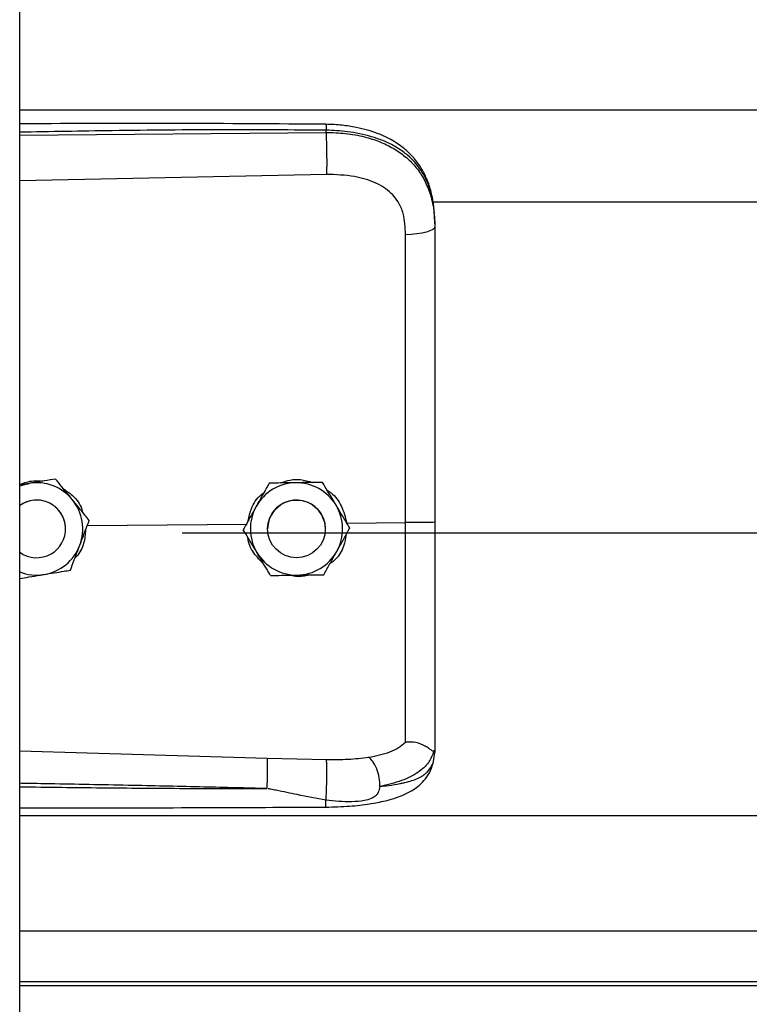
# Model space of a CAD drawing. Header units: inches. Extents: x 170 to 284, y 215 to 248.
# Tile 19 of 256: x 177.792 to 177.928, y 222.574 to 222.757. Entities that reach past the tile are written whole.
import ezdxf

# ---------------------------------------------------------------- set-up
doc = ezdxf.new("R2010")
doc.units = ezdxf.units.IN
doc.header["$LTSCALE"] = 0.25
doc.header["$MEASUREMENT"] = 0
doc.layers.add('RH BENCH MOUNT', color=7, linetype='Continuous')

msp = doc.modelspace()

# ---------------------------------------------------------------- linework, layer by layer
at = {"layer": 'RH BENCH MOUNT'}
for p, q in [((177.792261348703, 219.9543346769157), (177.792261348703, 224.1547841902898)), ((177.792261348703, 222.7402709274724), (181.8245813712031, 222.7402709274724)), ((177.792261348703, 222.7355225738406), (177.8491086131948, 222.7360592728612)), ((177.8491086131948, 222.7360592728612), (177.8491086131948, 222.736470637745)), ((177.8492045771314, 222.7282704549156), (177.792261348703, 222.7270609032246)), ((177.8688095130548, 222.723195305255), (181.748030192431, 222.723195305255)), ((177.869304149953, 222.7191360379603), (177.869304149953, 222.7186477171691)), ((177.7940358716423, 222.6709946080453), (177.792261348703, 222.6707057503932)), ((177.7989139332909, 222.6717907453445), (177.7979853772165, 222.6716396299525)), ((177.7989139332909, 222.6717890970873), (177.7989139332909, 222.6717907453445)), ((177.8385530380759, 222.6710309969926), (177.8385530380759, 222.6710326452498)), ((177.848436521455, 222.6711793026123), (177.848436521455, 222.6711809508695)), ((177.8047955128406, 222.6631520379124), (177.834493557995, 222.663436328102)), ((177.8051676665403, 222.6641342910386), (177.8051676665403, 222.6641359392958)), ((177.8529329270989, 222.6636128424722), (177.8638465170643, 222.6637173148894)), ((177.8007617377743, 222.6625447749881), (177.8007617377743, 222.6625455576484)), ((177.822429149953, 222.6618028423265), (181.794413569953, 222.6618028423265)), ((177.8337397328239, 222.6623974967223), (177.8337397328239, 222.6623991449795)), ((177.8382730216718, 222.6625455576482), (177.8382730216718, 222.6625447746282)), ((177.8489734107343, 222.6625447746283), (177.8489734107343, 222.6625455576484)), ((177.8535066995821, 222.6626941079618), (177.8535066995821, 222.662695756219)), ((177.792261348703, 222.6213891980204), (177.8381970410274, 222.6200574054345)), ((177.8689644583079, 222.619080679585), (177.869304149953, 222.6210658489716)), ((177.869304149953, 222.6215946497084), (177.869304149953, 222.6210658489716)), ((177.8381970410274, 222.6200574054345), (177.8491827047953, 222.6197952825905)), ((177.792261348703, 222.6094172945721), (181.8245813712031, 222.6094172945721)), ((177.792261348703, 222.5880383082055), (181.8245813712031, 222.5880383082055)), ((181.8245813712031, 222.5785530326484), (177.792261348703, 222.5785530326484)), ((177.792261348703, 222.5779136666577), (181.8245813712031, 222.5779136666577))]:
    msp.add_line(p, q, dxfattribs=at)
at = {"layer": 'RH BENCH MOUNT', "flags": 128}
for points in [[(177.869304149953, 222.7186477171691), (177.8692002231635, 222.7183519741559), (177.8688922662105, 222.7180671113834), (177.86839160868, 222.717803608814), (177.8677166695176, 222.7175711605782), (177.8668922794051, 222.717378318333), (177.8659487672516, 222.7172321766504), (177.8649208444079, 222.7171381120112), (177.863846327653, 222.7170995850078)], [(177.792261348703, 222.670505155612), (177.7929448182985, 222.6707427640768), (177.7940358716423, 222.6709946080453)], [(177.8482159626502, 222.665289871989), (177.8488208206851, 222.6638142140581), (177.8489734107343, 222.6625455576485)]]:
    msp.add_lwpolyline(points, dxfattribs=at)
at = {"layer": 'RH BENCH MOUNT'}
msp.add_circle((177.8436232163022, 222.6625447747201), 0.005350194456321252, dxfattribs=at)
for centre, radius, start, end in [((177.7954115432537, 222.6625455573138), 0.008560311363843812, 39.24773070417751, 99.24772960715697), ((177.8436232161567, 222.662545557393), 0.008560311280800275, 90.85968127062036, 150.8596805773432), ((177.8436232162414, 222.6625455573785), 0.008560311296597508, 30.85968260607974, 90.85968183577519), ((177.7954115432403, 222.6625455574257), 0.00535019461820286, 39.24773075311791, 126.0718980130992), ((177.7954115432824, 222.6625447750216), 0.005350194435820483, 300.009742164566, 126.0718999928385), ((177.7954115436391, 222.6625455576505), 0.00856031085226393, 339.2477292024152, 39.24773059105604), ((177.8436232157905, 222.6625455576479), 0.00856031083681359, 150.8596808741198, 210.8596823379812), ((177.8436232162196, 222.6625455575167), 0.005350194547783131, 30.85968222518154, 179.9999985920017), ((177.8436232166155, 222.6625455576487), 0.008560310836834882, 330.8596808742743, 30.85968233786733), ((177.7954115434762, 222.6625455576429), 0.005350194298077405, 5.904086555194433e-08, 39.24773054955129), ((177.795411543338, 222.6625455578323), 0.008560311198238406, 279.2477290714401, 339.2477287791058), ((177.7954115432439, 222.6625447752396), 0.005350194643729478, 233.9281021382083, 300.009741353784), ((177.8436232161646, 222.6625455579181), 0.008560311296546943, 210.8596826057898, 270.8596818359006), ((177.8436232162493, 222.6625455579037), 0.008560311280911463, 270.8596812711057, 330.8596805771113), ((177.7954115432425, 222.6625455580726), 0.00856031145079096, 248.4076756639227, 279.2477294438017)]:
    msp.add_arc(centre, radius, start, end, dxfattribs=at)
for points, knots in [([(177.8490899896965, 222.7375627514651), (177.8398729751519, 222.7376306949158), (177.8217860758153, 222.7377640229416), (177.802842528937, 222.7377066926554), (177.7931168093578, 222.7376539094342), (177.792261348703, 222.7376492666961)], [0, 0, 0, 0, 0.4865830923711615, 0.9548405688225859, 1, 1, 1, 1]), ([(177.8491086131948, 222.736470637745), (177.8428027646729, 222.7365099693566), (177.8295637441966, 222.7365925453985), (177.8106141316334, 222.7364113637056), (177.7979735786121, 222.7361903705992), (177.792261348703, 222.7360905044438)], [0, 0, 0, 0, 0.3326703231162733, 0.6984356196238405, 1, 1, 1, 1]), ([(177.8490898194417, 222.7375468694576), (177.8490909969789, 222.7375508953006), (177.8490950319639, 222.7375646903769), (177.8491002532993, 222.737449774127), (177.8491068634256, 222.7371569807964), (177.8491079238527, 222.7367410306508), (177.8491086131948, 222.736470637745)], [0, 0, 0, 0, 0.09787641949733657, 0.3353863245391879, 0.5679606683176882, 1, 1, 1, 1]), ([(177.8692176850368, 222.7211791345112), (177.8690987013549, 222.7222495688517), (177.8688833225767, 222.7241872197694), (177.8681384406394, 222.7267058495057), (177.8672811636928, 222.728615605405), (177.8662059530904, 222.7303682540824), (177.864890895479, 222.7319564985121), (177.8634201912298, 222.7332514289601), (177.8620465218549, 222.7342113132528), (177.8606039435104, 222.7350427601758), (177.8582257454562, 222.7361098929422), (177.8552893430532, 222.7369227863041), (177.8519804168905, 222.7374512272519), (177.8500886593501, 222.7375242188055), (177.8490899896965, 222.7375627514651)], [0, 0, 0, 0, 0.1084465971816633, 0.1963050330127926, 0.2691828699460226, 0.3279968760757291, 0.4149595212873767, 0.4916410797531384, 0.5389760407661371, 0.5941910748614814, 0.6694152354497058, 0.8148545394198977, 0.9022606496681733, 1, 1, 1, 1]), ([(177.869304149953, 222.7191360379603), (177.869241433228, 222.7204925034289), (177.8691230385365, 222.723053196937), (177.8681535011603, 222.726544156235), (177.8668642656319, 222.7289560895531), (177.8655004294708, 222.7306588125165), (177.8644174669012, 222.7317021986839), (177.8633585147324, 222.7325306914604), (177.8623690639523, 222.7331906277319), (177.8611346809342, 222.733885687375), (177.8595406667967, 222.7346113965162), (177.8568769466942, 222.7355194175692), (177.8533418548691, 222.7362793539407), (177.8504353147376, 222.736410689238), (177.8491086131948, 222.736470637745)], [0, 0, 0, 0, 0.1307156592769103, 0.2467609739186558, 0.3577928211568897, 0.4170971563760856, 0.4791482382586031, 0.5177152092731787, 0.5590896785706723, 0.6032945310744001, 0.6633484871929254, 0.7353692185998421, 0.8792082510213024, 0.9999999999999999, 0.9999999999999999, 0.9999999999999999, 0.9999999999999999]), ([(177.8491086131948, 222.7360592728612), (177.8491303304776, 222.7354834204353), (177.8491754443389, 222.7342871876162), (177.8492164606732, 222.732062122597), (177.8492296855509, 222.7298847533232), (177.8492127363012, 222.7287950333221), (177.8492045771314, 222.7282704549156)], [0, 0, 0, 0, 0.2406941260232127, 0.499999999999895, 0.7593058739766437, 1, 1, 1, 1]), ([(177.8491086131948, 222.7360592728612), (177.8503053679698, 222.7360276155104), (177.8527376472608, 222.7359632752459), (177.8560672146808, 222.7353445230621), (177.8590456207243, 222.7344013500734), (177.8615772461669, 222.7331877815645), (177.8638228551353, 222.7316418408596), (177.8656854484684, 222.7298066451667), (177.8671791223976, 222.7276714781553), (177.8683483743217, 222.725116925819), (177.869145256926, 222.7220405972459), (177.8692507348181, 222.7197883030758), (177.869304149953, 222.7186477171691)], [0, 0, 0, 0, 0.1094013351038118, 0.2223468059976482, 0.315179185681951, 0.4102231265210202, 0.5012749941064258, 0.5946006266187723, 0.6834485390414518, 0.7745330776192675, 0.8858211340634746, 1, 1, 1, 1]), ([(177.8634207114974, 222.7210328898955), (177.8634207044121, 222.7210329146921), (177.8633181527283, 222.7213918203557), (177.8628229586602, 222.7227980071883), (177.8612869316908, 222.7250006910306), (177.8582199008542, 222.7269039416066), (177.8541037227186, 222.7281156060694), (177.8509509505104, 222.7282152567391), (177.8492045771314, 222.7282704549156)], [0, 0, 0, 0, 4.497367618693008e-06, 0.06509473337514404, 0.261670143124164, 0.4753105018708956, 0.709365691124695, 1, 1, 1, 1]), ([(177.863846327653, 222.7170995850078), (177.8637763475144, 222.7184242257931), (177.8637063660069, 222.7197488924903), (177.863420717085, 222.7210328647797), (177.8634207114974, 222.7210328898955)], [0, 0, 0, 0, 0.999980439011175, 1, 1, 1, 1]), ([(177.869304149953, 222.7186477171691), (177.869304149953, 222.7150175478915), (177.869304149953, 222.7077466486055), (177.869304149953, 222.6966658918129), (177.869304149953, 222.6854833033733), (177.869304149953, 222.6745146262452), (177.869304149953, 222.6672668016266), (177.869304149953, 222.6637869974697)], [0, 0, 0, 0, 0.2027568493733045, 0.4061035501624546, 0.60886041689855, 0.8122072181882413, 1, 1, 1, 1]), ([(177.8638465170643, 222.6637173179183), (177.8638465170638, 222.6637173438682), (177.8638464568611, 222.6671036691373), (177.8638463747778, 222.674150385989), (177.8638463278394, 222.6848235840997), (177.8638463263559, 222.6956996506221), (177.8638463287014, 222.7064869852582), (177.8638463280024, 222.7135620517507), (177.863846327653, 222.7170995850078)], [0, 0, 0, 0, 1.439079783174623e-06, 0.1877923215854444, 0.3908439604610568, 0.5938956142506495, 0.796947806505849, 1, 1, 1, 1]), ([(177.792261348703, 222.6708246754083), (177.7930989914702, 222.6711053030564), (177.7945082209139, 222.6715774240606), (177.7959812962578, 222.6714588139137), (177.7965787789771, 222.6714107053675)], [0, 0, 0, 0, 0.5943977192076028, 1, 1, 1, 1]), ([(177.7989139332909, 222.6717890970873), (177.7982384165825, 222.6716790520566), (177.7968714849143, 222.6714563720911), (177.7952064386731, 222.6711852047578), (177.7942531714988, 222.671029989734), (177.7940358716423, 222.6709946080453)], [0, 0, 0, 0, 0.42997043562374, 0.870060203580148, 0.9999999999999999, 0.9999999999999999, 0.9999999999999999, 0.9999999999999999]), ([(177.8020407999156, 222.6679635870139), (177.80191707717, 222.6681150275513), (177.8009493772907, 222.6692995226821), (177.7998882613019, 222.6705982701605), (177.7990088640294, 222.671674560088), (177.7989139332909, 222.6717907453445)], [0, 0, 0, 0, 0.1156468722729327, 0.9045342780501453, 1, 1, 1, 1]), ([(177.8020407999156, 222.6679614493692), (177.80191707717, 222.6681128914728), (177.8009493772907, 222.6692973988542), (177.7998882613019, 222.6705963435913), (177.7990088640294, 222.6716728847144), (177.7989139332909, 222.6717890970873)], [0, 0, 0, 0, 0.115646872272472, 0.9045342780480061, 1, 1, 1, 1]), ([(177.8001851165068, 222.6700947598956), (177.8008344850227, 222.6696669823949), (177.8023254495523, 222.6686847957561), (177.8036270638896, 222.6669523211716), (177.8039030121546, 222.6657160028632), (177.8039584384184, 222.6654676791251)], [0, 0, 0, 0, 0.381422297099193, 0.875754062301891, 1, 1, 1, 1]), ([(177.8385530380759, 222.6710326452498), (177.8382197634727, 222.6704349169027), (177.8375453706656, 222.6692253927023), (177.8367238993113, 222.6677520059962), (177.8362535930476, 222.6669084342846), (177.8361463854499, 222.6667161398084)], [0, 0, 0, 0, 0.4299704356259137, 0.8700602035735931, 1, 1, 1, 1]), ([(177.8385530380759, 222.6710309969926), (177.8382197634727, 222.6704331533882), (177.8375453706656, 222.6692233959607), (177.8367238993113, 222.6677498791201), (177.8362535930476, 222.6669062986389), (177.83614638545, 222.6667140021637)], [0, 0, 0, 0, 0.4299704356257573, 0.8700602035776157, 1, 1, 1, 1]), ([(177.8434947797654, 222.6711070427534), (177.8422227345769, 222.6710879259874), (177.8405261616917, 222.6710624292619), (177.8389479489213, 222.6710386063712), (177.8385530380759, 222.6710326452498)], [0, 0, 0, 0, 0.7497733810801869, 0.9999999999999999, 0.9999999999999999, 0.9999999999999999, 0.9999999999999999]), ([(177.8434947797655, 222.6711049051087), (177.842222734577, 222.6710858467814), (177.8405261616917, 222.671060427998), (177.8389479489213, 222.6710368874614), (177.8385530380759, 222.6710309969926)], [0, 0, 0, 0, 0.749773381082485, 1, 1, 1, 1]), ([(177.8406994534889, 222.6710649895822), (177.8412684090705, 222.6712782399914), (177.8424498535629, 222.67172105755), (177.8444944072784, 222.6717761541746), (177.8458316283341, 222.6713693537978), (177.8465438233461, 222.6711526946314)], [0, 0, 0, 0, 0.3027399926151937, 0.6286439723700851, 1, 1, 1, 1]), ([(177.848436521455, 222.6711809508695), (177.8477521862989, 222.6711707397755), (177.8463674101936, 222.6711500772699), (177.8446806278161, 222.6711248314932), (177.8437149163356, 222.6711103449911), (177.8434947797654, 222.6711070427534)], [0, 0, 0, 0, 0.4299704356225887, 0.870060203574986, 0.9999999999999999, 0.9999999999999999, 0.9999999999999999, 0.9999999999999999]), ([(177.848436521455, 222.6711793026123), (177.8477521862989, 222.6711689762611), (177.8463674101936, 222.6711480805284), (177.8446806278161, 222.6711227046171), (177.8437149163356, 222.6711082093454), (177.8434947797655, 222.6711049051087)], [0, 0, 0, 0, 0.4299704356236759, 0.8700602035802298, 1, 1, 1, 1]), ([(177.8509716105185, 222.666938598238), (177.8508713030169, 222.6671064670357), (177.8500867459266, 222.6684194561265), (177.8492264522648, 222.6698591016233), (177.8485134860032, 222.6710521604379), (177.848436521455, 222.6711809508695)], [0, 0, 0, 0, 0.1156468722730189, 0.9045342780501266, 1, 1, 1, 1]), ([(177.8509716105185, 222.6669364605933), (177.8508713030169, 222.6671043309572), (177.8500867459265, 222.6684173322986), (177.8492264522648, 222.6698571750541), (177.8485134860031, 222.6710504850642), (177.848436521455, 222.6711793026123)], [0, 0, 0, 0, 0.1156468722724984, 0.9045342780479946, 1, 1, 1, 1]), ([(177.8346573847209, 222.664045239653), (177.8348197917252, 222.6647972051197), (177.8351987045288, 222.6665516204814), (177.8363281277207, 222.6683921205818), (177.8373678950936, 222.6691235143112), (177.8375664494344, 222.6692631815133)], [0, 0, 0, 0, 0.3776771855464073, 0.8811610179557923, 1, 1, 1, 1]), ([(177.8493113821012, 222.6697169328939), (177.8495564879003, 222.6695690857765), (177.8506892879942, 222.6688857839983), (177.8521630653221, 222.6667863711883), (177.8526702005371, 222.6646958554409), (177.8529329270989, 222.6636128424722)], [0, 0, 0, 0, 0.1174426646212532, 0.5427821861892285, 1, 1, 1, 1]), ([(177.8051676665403, 222.6641359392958), (177.8049035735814, 222.6644592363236), (177.803904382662, 222.6656824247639), (177.802830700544, 222.6669966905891), (177.8020407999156, 222.6679635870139)], [0, 0, 0, 0, 0.2643068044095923, 1, 1, 1, 1]), ([(177.8051676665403, 222.6641342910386), (177.8049035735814, 222.6644575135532), (177.803904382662, 222.6656804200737), (177.802830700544, 222.6669946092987), (177.8020407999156, 222.6679614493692)], [0, 0, 0, 0, 0.2643068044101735, 1, 1, 1, 1]), ([(177.8361463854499, 222.6667161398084), (177.8355268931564, 222.6656049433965), (177.8347006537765, 222.6641229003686), (177.8339320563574, 222.6627441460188), (177.8337397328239, 222.6623991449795)], [0, 0, 0, 0, 0.7497733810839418, 0.9999999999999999, 0.9999999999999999, 0.9999999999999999, 0.9999999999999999]), ([(177.83614638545, 222.6667140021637), (177.8355268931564, 222.6656028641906), (177.8347006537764, 222.6641208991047), (177.8339320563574, 222.662742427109), (177.8337397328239, 222.6623974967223)], [0, 0, 0, 0, 0.7497733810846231, 1, 1, 1, 1]), ([(177.8535066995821, 222.662695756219), (177.8532925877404, 222.6630541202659), (177.8524824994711, 222.6644099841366), (177.8516120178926, 222.6658668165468), (177.8509716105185, 222.666938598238)], [0, 0, 0, 0, 0.2643068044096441, 1, 1, 1, 1]), ([(177.8535066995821, 222.6626941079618), (177.8532925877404, 222.6630523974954), (177.8524824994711, 222.6644079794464), (177.8516120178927, 222.6658647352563), (177.8509716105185, 222.6669364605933)], [0, 0, 0, 0, 0.2643068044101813, 1, 1, 1, 1]), ([(177.8034164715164, 222.6595123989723), (177.8038672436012, 222.6607020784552), (177.8044684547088, 222.6622887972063), (177.8050277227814, 222.6637649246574), (177.8051676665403, 222.6641342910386)], [0, 0, 0, 0, 0.7497733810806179, 1, 1, 1, 1]), ([(177.8638463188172, 222.6230267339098), (177.8638463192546, 222.6232894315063), (177.8638463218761, 222.6248639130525), (177.8638463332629, 222.6282953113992), (177.8638464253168, 222.6338966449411), (177.8638466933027, 222.6403364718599), (177.8638470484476, 222.6475625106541), (177.8638473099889, 222.655437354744), (177.8638472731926, 222.6609653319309), (177.8638471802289, 222.6637172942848), (177.863847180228, 222.6637173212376)], [0, 0, 0, 0, 0.03155846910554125, 0.1891461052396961, 0.3467338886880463, 0.5043277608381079, 0.6619226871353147, 0.8309600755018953, 0.9999983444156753, 1, 1, 1, 1]), ([(177.869304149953, 222.6637870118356), (177.8692229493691, 222.6637756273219), (177.869060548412, 222.663752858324), (177.8678077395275, 222.6637248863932), (177.8660102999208, 222.6637088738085), (177.8645682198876, 222.6637145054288), (177.863847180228, 222.6637173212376)], [0, 0, 0, 0, 0.2500007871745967, 0.5000009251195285, 0.7500005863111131, 1, 1, 1, 1]), ([(177.869304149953, 222.6637870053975), (177.869304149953, 222.6607496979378), (177.869304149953, 222.6545742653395), (177.869304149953, 222.6457873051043), (177.869304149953, 222.637620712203), (177.869304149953, 222.6310406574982), (177.869304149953, 222.6256559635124), (177.869304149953, 222.6229554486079), (177.869304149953, 222.6215946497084)], [0, 0, 0, 0, 0.1870908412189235, 0.3803918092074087, 0.5558755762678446, 0.7364481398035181, 0.8671952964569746, 1, 1, 1, 1]), ([(177.8045017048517, 222.662376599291), (177.8044256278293, 222.6615508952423), (177.8042635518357, 222.6597917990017), (177.8034147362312, 222.6579838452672), (177.8026305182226, 222.6572831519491), (177.8025416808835, 222.6572037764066)], [0, 0, 0, 0, 0.4395923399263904, 0.9365162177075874, 1, 1, 1, 1]), ([(177.8362748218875, 222.6581546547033), (177.8361745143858, 222.6583225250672), (177.8353899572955, 222.6596355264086), (177.8345296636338, 222.6610753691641), (177.8338166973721, 222.6622686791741), (177.8337397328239, 222.6623974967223)], [0, 0, 0, 0, 0.1156468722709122, 0.9045342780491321, 1, 1, 1, 1]), ([(177.8528268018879, 222.6614744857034), (177.85271468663, 222.6607612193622), (177.8524520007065, 222.6590900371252), (177.8512976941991, 222.6571673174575), (177.8501630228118, 222.656315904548), (177.849798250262, 222.6560421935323)], [0, 0, 0, 0, 0.3356490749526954, 0.7864254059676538, 1, 1, 1, 1]), ([(177.8511000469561, 222.658377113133), (177.8517195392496, 222.6594883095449), (177.8525457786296, 222.6609703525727), (177.8533143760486, 222.6623491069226), (177.8535066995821, 222.6626941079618)], [0, 0, 0, 0, 0.7497733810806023, 1, 1, 1, 1]), ([(177.8016652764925, 222.6548909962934), (177.8019077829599, 222.6555309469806), (177.8023985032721, 222.656825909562), (177.8029962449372, 222.6584033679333), (177.8033384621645, 222.6593065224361), (177.8034164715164, 222.6595123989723)], [0, 0, 0, 0, 0.4299704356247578, 0.8700602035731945, 0.9999999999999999, 0.9999999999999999, 0.9999999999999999, 0.9999999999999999]), ([(177.8375555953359, 222.6560113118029), (177.8369044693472, 222.6566734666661), (177.8355564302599, 222.6580443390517), (177.8346547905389, 222.6599152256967), (177.8346102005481, 222.6609282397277), (177.8346096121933, 222.6609416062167)], [0, 0, 0, 0, 0.4797011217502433, 0.9931347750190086, 1, 1, 1, 1]), ([(177.8388099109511, 222.6539123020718), (177.8385957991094, 222.6542705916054), (177.8377857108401, 222.6556261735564), (177.8369152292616, 222.6570829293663), (177.8362748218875, 222.6581546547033)], [0, 0, 0, 0, 0.2643068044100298, 1, 1, 1, 1]), ([(177.8486933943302, 222.6540606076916), (177.8490266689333, 222.6546583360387), (177.8497010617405, 222.6558678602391), (177.8505225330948, 222.6573412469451), (177.8509928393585, 222.6581848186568), (177.8511000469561, 222.658377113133)], [0, 0, 0, 0, 0.4299704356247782, 0.8700602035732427, 1, 1, 1, 1]), ([(177.792261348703, 222.6533598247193), (177.7928210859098, 222.6534509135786), (177.794072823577, 222.6536546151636), (177.7956167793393, 222.6539059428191), (177.7965699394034, 222.654061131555), (177.7967872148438, 222.6540965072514)], [0, 0, 0, 0, 0.3844201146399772, 0.8596768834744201, 1, 1, 1, 1]), ([(177.7967872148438, 222.6540965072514), (177.798042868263, 222.6543009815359), (177.7997175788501, 222.6545736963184), (177.8012754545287, 222.6548274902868), (177.8016652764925, 222.6548909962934)], [0, 0, 0, 0, 0.7497733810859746, 1, 1, 1, 1]), ([(177.8388099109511, 222.6539123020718), (177.8394942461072, 222.6539225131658), (177.8408790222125, 222.6539431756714), (177.84256580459, 222.6539684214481), (177.8435315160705, 222.6539829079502), (177.8437516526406, 222.653986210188)], [0, 0, 0, 0, 0.4299704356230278, 0.8700602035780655, 1, 1, 1, 1]), ([(177.8458958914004, 222.6540184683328), (177.8458019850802, 222.653981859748), (177.8450276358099, 222.6536799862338), (177.843731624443, 222.6536210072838), (177.8426236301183, 222.6538735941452), (177.8422296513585, 222.6539634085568)], [0, 0, 0, 0, 0.0816716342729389, 0.6734623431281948, 1, 1, 1, 1]), ([(177.8437516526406, 222.653986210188), (177.8450236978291, 222.654005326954), (177.8467202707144, 222.6540308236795), (177.8482984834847, 222.6540546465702), (177.8486933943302, 222.6540606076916)], [0, 0, 0, 0, 0.7497733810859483, 1, 1, 1, 1]), ([(177.8570121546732, 222.6202027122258), (177.8583857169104, 222.6204905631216), (177.8604701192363, 222.6209273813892), (177.8626459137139, 222.6219680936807), (177.8634449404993, 222.6226733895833), (177.8638463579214, 222.6230277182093)], [0, 0, 0, 0, 0.4901989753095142, 0.7438846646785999, 0.9999999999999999, 0.9999999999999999, 0.9999999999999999, 0.9999999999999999]), ([(177.8691071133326, 222.6213443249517), (177.8690580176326, 222.621335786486), (177.8689572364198, 222.621318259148), (177.8686655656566, 222.6215044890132), (177.8682001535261, 222.62183533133), (177.8673239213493, 222.6224154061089), (177.8658447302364, 222.6230335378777), (177.8645038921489, 222.6230296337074), (177.86384635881, 222.6230277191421)], [0, 0, 0, 0, 0.1136768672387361, 0.2333502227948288, 0.3620694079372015, 0.501916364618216, 0.7557448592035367, 0.9999999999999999, 0.9999999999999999, 0.9999999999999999, 0.9999999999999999]), ([(177.8691113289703, 222.6213441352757), (177.8688357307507, 222.6206221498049), (177.8682696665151, 222.6191392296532), (177.866216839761, 222.6173059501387), (177.8632286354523, 222.6157479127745), (177.8605015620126, 222.6151247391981), (177.8591017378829, 222.6148048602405)], [0, 0, 0, 0, 0.2305257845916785, 0.4734878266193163, 0.7297379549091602, 0.9999999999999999, 0.9999999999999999, 0.9999999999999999, 0.9999999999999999]), ([(177.869304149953, 222.6215946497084), (177.8693041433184, 222.6215933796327), (177.8693040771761, 222.6215807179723), (177.8692969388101, 222.6214765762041), (177.8691985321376, 222.621398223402), (177.8691107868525, 222.6213283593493)], [0, 0, 0, 0, 0.01193493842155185, 0.118981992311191, 1, 1, 1, 1]), ([(177.8381971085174, 222.6200574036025), (177.8382037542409, 222.6198185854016), (177.8382139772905, 222.6194512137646), (177.8382119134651, 222.6185892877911), (177.8382042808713, 222.6178144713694), (177.8381900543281, 222.6169539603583), (177.8381650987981, 222.61579452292), (177.8381386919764, 222.6149511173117), (177.8381215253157, 222.6144028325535)], [0, 0, 0, 0, 0.2394514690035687, 0.3683457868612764, 0.4999761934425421, 0.6316105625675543, 0.7605158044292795, 0.9999999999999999, 0.9999999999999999, 0.9999999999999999, 0.9999999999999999]), ([(177.8490516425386, 222.610971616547), (177.8505397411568, 222.6110076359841), (177.8533208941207, 222.6110749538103), (177.8570558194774, 222.6114979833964), (177.859931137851, 222.6120573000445), (177.862032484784, 222.6126658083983), (177.8636152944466, 222.6132739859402), (177.8649910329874, 222.6139692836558), (177.8662630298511, 222.6148520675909), (177.8673901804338, 222.6159269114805), (177.868403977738, 222.61734578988), (177.8687586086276, 222.618447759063), (177.8689474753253, 222.6190346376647)], [0, 0, 0, 0, 0.1696911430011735, 0.3171409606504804, 0.4424359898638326, 0.5384364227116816, 0.6083291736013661, 0.6840959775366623, 0.7426779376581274, 0.8151683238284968, 0.9015637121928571, 1, 1, 1, 1]), ([(177.8490973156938, 222.6122247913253), (177.8491132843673, 222.6124653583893), (177.8491469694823, 222.6129728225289), (177.8491918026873, 222.6139829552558), (177.8492288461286, 222.6151703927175), (177.8492516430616, 222.6164422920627), (177.8492567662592, 222.6176457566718), (177.8492443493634, 222.6186416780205), (177.849219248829, 222.619381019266), (177.8491944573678, 222.6196620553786), (177.8491827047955, 222.6197952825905)], [0, 0, 0, 0, 0.1098512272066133, 0.2317256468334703, 0.3631776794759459, 0.4999999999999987, 0.6368223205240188, 0.7682743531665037, 0.890148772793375, 1, 1, 1, 1]), ([(177.8491827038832, 222.6197952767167), (177.8505347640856, 222.6197879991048), (177.853236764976, 222.6197734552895), (177.8557434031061, 222.6200579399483), (177.8569957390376, 222.6202000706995)], [0, 0, 0, 0, 0.5003922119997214, 1, 1, 1, 1]), ([(177.8591012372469, 222.6148016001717), (177.8590763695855, 222.6153316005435), (177.8590247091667, 222.6164326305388), (177.8585490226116, 222.6180950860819), (177.8578442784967, 222.6194831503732), (177.8572811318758, 222.6199685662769), (177.8570099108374, 222.6202023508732)], [0, 0, 0, 0, 0.2405618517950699, 0.4997464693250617, 0.7590693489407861, 1, 1, 1, 1]), ([(177.8591028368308, 222.6148031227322), (177.8596491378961, 222.6148602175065), (177.8609540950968, 222.6149966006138), (177.8623528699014, 222.6152247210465), (177.8633078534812, 222.6154186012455), (177.8645412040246, 222.6156964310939), (177.8662275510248, 222.6162626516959), (177.8680472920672, 222.6173881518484), (177.8686527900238, 222.6185055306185), (177.8689644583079, 222.619080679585)], [0, 0, 0, 0, 0.1091879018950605, 0.2608187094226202, 0.3077983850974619, 0.3355235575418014, 0.5627886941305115, 0.7749539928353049, 1, 1, 1, 1]), ([(177.8381214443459, 222.6144004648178), (177.8342213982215, 222.6144997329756), (177.8259512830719, 222.6147102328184), (177.8128393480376, 222.6149924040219), (177.8018914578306, 222.6152049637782), (177.7948753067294, 222.6153330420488), (177.7927003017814, 222.6153710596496), (177.792261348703, 222.6153787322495)], [0, 0, 0, 0, 0.2551597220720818, 0.5410705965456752, 0.8577348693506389, 0.9712884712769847, 1, 1, 1, 1]), ([(177.792261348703, 222.6147336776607), (177.7948589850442, 222.6147017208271), (177.7999249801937, 222.6146393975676), (177.807489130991, 222.6145585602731), (177.8151413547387, 222.6144892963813), (177.822899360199, 222.6144377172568), (177.8306219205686, 222.6144046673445), (177.8356588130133, 222.6144018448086), (177.83812144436, 222.6144004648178)], [0, 0, 0, 0, 0.1699411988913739, 0.3314248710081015, 0.4948424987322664, 0.6705311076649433, 0.8389164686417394, 1, 1, 1, 1]), ([(177.8490973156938, 222.6122247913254), (177.8473165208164, 222.6125708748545), (177.8442614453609, 222.6131646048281), (177.8408255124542, 222.6138846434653), (177.8390873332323, 222.6142419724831), (177.8385897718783, 222.6143431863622), (177.8384392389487, 222.6143692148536), (177.8383889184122, 222.6143779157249)], [0, 0, 0, 0, 0.5022803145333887, 0.8616962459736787, 0.9584272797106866, 0.9861029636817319, 1, 1, 1, 1]), ([(177.8591025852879, 222.6147999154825), (177.8590280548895, 222.6144295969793), (177.8589241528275, 222.6139133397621), (177.8585523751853, 222.6133159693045), (177.8581317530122, 222.6128830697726), (177.857328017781, 222.6124385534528), (177.855850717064, 222.61207700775), (177.8530898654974, 222.611836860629), (177.8506931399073, 222.6120697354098), (177.8490973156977, 222.6122247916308)], [0, 0, 0, 0, 0.1001269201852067, 0.1395859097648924, 0.1897135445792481, 0.2582342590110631, 0.3697357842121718, 0.5803479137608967, 1, 1, 1, 1]), ([(177.8490515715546, 222.6109935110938), (177.8490522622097, 222.6109866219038), (177.8490587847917, 222.6109215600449), (177.849069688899, 222.6111112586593), (177.8490838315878, 222.6114381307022), (177.8490925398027, 222.6118706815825), (177.8490964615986, 222.6121614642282), (177.8490973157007, 222.6122247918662)], [0, 0, 0, 0, 0.03436730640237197, 0.324566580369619, 0.6210149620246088, 0.9174633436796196, 1, 1, 1, 1]), ([(177.792261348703, 222.6108344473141), (177.7959275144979, 222.6108351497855), (177.8074000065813, 222.6108373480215), (177.82633083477, 222.6108651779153), (177.8415939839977, 222.6109366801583), (177.8490516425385, 222.6109716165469)], [0, 0, 0, 0, 0.1936599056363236, 0.6060178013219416, 0.9999999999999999, 0.9999999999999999, 0.9999999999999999, 0.9999999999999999])]:
    msp.add_open_spline(points, degree=3, knots=knots, dxfattribs=at)

doc.saveas('drawing.dxf')
